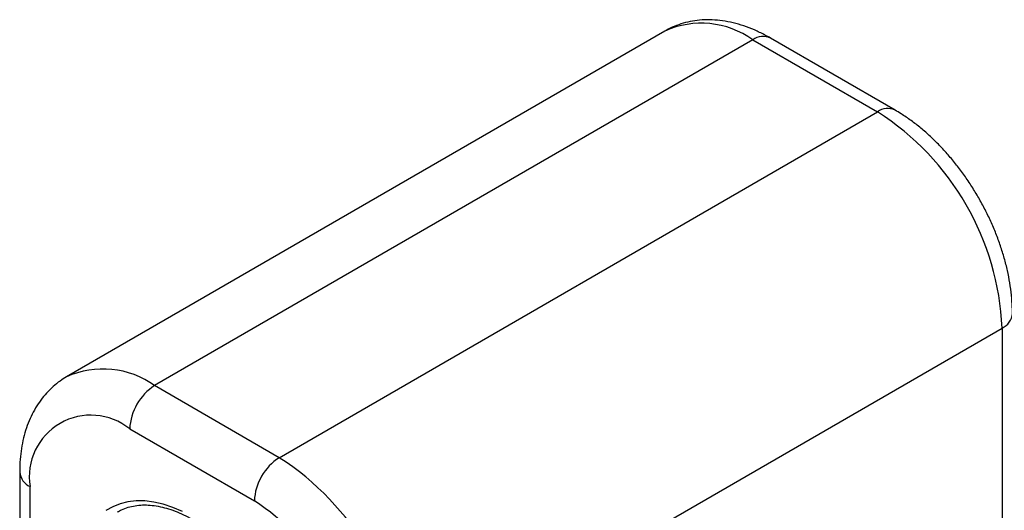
# Model space of a CAD drawing. Header units: millimetres. Extents: x 0 to 279, y 0 to 216.
# Tile 14 of 16: x 227 to 255, y 177 to 191. Entities that reach past the tile are written whole.
import ezdxf

# ---------------------------------------------------------------- set-up
doc = ezdxf.new("R2010")
doc.units = ezdxf.units.MM

msp = doc.modelspace()

# ---------------------------------------------------------------- linework, layer by layer
for p, q in [((245.663, 190.744), (228.693, 180.948)), ((252.199, 188.505), (248.663, 190.546)), ((248.163, 190.497), (231.193, 180.7)), ((248.163, 190.497), (251.699, 188.456)), ((234.728, 178.659), (251.699, 188.456)), ((238.264, 172.535), (255.234, 182.332)), ((255.234, 182.332), (255.234, 161.919)), ((234.728, 178.659), (231.193, 180.7)), ((230.485, 179.475), (234.021, 177.434)), ((227.364, 178.25), (227.364, 157.837)), ((227.657, 157.428), (227.657, 177.842))]:
    msp.add_line(p, q)
at = {"flags": 128}
msp.add_lwpolyline([(231.979, 177.13), (231.706, 177.248), (231.437, 177.338), (231.174, 177.4), (230.918, 177.432), (230.671, 177.436), (230.435, 177.409), (230.212, 177.354), (230.002, 177.27), (229.808, 177.158)], dxfattribs=at)
for centre, radius, start, end in [((246.7, 188.469), 2.5, 54.1916, 114.4979), ((248.456, 190.088), 0.503, 65.6929, 125.6176), ((251.99, 188.059), 0.493, 64.9817, 126.2982), ((247.574, 181.992), 7.668, 2.5439, 57.4561), ((255.036, 182.783), 0.493, 293.6936, 355.0166), ((229.73, 178.672), 2.5, 54.1897, 114.5199), ((232.021, 179.405), 1.537, 122.6055, 177.3945), ((229.386, 178.114), 1.75, 51.0583, 188.9524), ((235.556, 177.364), 1.537, 122.6055, 177.3945), ((230.603, 172.195), 7.668, 2.5438, 57.4562), ((227.865, 178.3), 0.503, 185.7251, 245.6227), ((230.721, 172.263), 6.134, 2.5419, 57.4581)]:
    msp.add_arc(centre, radius, start, end)
for points, knots in [([(248.663, 190.546), (248.61, 190.576), (248.459, 190.661), (248.207, 190.781), (247.906, 190.897), (247.605, 190.984), (247.305, 191.041), (247.011, 191.068), (246.724, 191.065), (246.448, 191.032), (246.184, 190.972), (245.935, 190.882), (245.761, 190.805), (245.676, 190.75), (245.665, 190.743)], [0, 0, 0, 0, 0.053747, 0.152674, 0.251568, 0.349723, 0.446583, 0.541638, 0.634553, 0.725237, 0.813839, 0.900694, 0.986249, 1, 1, 1, 1]), ([(255.527, 182.74), (255.526, 182.801), (255.524, 182.974), (255.503, 183.264), (255.457, 183.61), (255.388, 183.96), (255.3, 184.31), (255.191, 184.66), (255.062, 185.008), (254.916, 185.352), (254.752, 185.69), (254.572, 186.021), (254.377, 186.343), (254.167, 186.654), (253.943, 186.953), (253.706, 187.239), (253.458, 187.509), (253.2, 187.762), (252.931, 187.998), (252.653, 188.213), (252.408, 188.381), (252.255, 188.472), (252.199, 188.505)], [0, 0, 0, 0, 0.028804, 0.081441, 0.133996, 0.186459, 0.238784, 0.29096, 0.343, 0.394926, 0.446773, 0.498577, 0.55038, 0.602215, 0.654118, 0.70613, 0.758293, 0.810645, 0.863218, 0.916033, 0.969089, 1, 1, 1, 1]), ([(228.693, 180.945), (228.631, 180.908), (228.496, 180.828), (228.307, 180.674), (228.122, 180.493), (227.957, 180.291), (227.81, 180.069), (227.682, 179.829), (227.575, 179.569), (227.488, 179.292), (227.423, 178.998), (227.381, 178.688), (227.365, 178.437), (227.364, 178.289), (227.364, 178.25)], [0, 0, 0, 0, 0.070533, 0.154997, 0.23958, 0.324813, 0.411186, 0.499111, 0.588879, 0.680619, 0.774257, 0.869527, 0.966025, 1, 1, 1, 1]), ([(230.141, 177.12), (230.178, 177.142), (230.272, 177.197), (230.439, 177.257), (230.637, 177.303), (230.847, 177.323), (231.067, 177.317), (231.294, 177.286), (231.529, 177.23), (231.769, 177.15), (232.013, 177.045), (232.26, 176.917), (232.508, 176.765), (232.756, 176.592), (233.002, 176.397), (233.245, 176.182), (233.482, 175.948), (233.712, 175.697), (233.934, 175.43), (234.147, 175.149), (234.348, 174.855), (234.536, 174.551), (234.711, 174.239), (234.871, 173.92), (235.016, 173.596), (235.143, 173.271), (235.253, 172.945), (235.345, 172.621), (235.417, 172.301), (235.471, 171.987), (235.506, 171.682), (235.52, 171.387), (235.516, 171.104), (235.493, 170.835), (235.45, 170.581), (235.39, 170.345), (235.312, 170.127), (235.216, 169.928), (235.105, 169.75), (234.977, 169.593), (234.833, 169.459), (234.715, 169.369), (234.64, 169.331), (234.624, 169.323)], [0, 0, 0, 0, 0.017251, 0.043384, 0.069374, 0.095092, 0.120514, 0.145689, 0.170684, 0.195568, 0.22039, 0.245187, 0.269979, 0.294778, 0.319593, 0.344428, 0.369284, 0.394159, 0.419051, 0.443956, 0.468872, 0.493795, 0.51872, 0.543644, 0.568562, 0.593469, 0.618363, 0.643239, 0.668094, 0.692924, 0.717729, 0.742507, 0.76726, 0.791996, 0.816726, 0.841466, 0.866247, 0.891114, 0.916129, 0.941363, 0.96688, 0.992702, 1, 1, 1, 1])]:
    msp.add_open_spline(points, degree=3, knots=knots)

doc.saveas('drawing.dxf')
